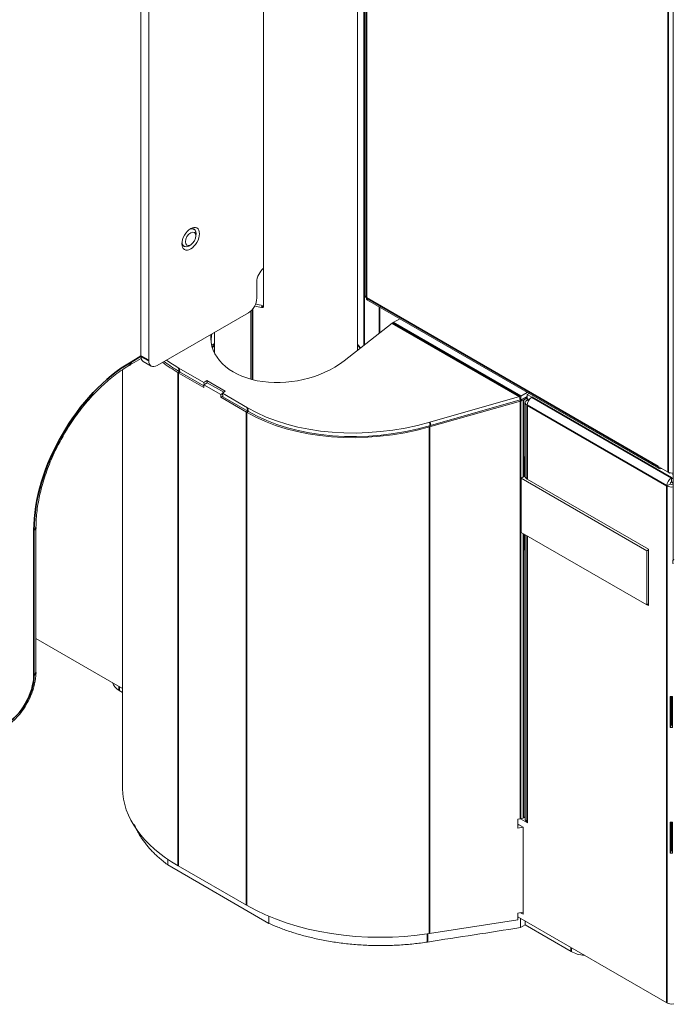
# Model space of a CAD drawing. Header units: millimetres. Extents: x 4 to 1188, y 1 to 840.
# Tile 170 of 203: x 1008 to 1048, y 234 to 294. Entities that reach past the tile are written whole.
import ezdxf

# ---------------------------------------------------------------- set-up
doc = ezdxf.new("R2010")
doc.units = ezdxf.units.MM
doc.layers.add('1', color=7, linetype='Continuous')

msp = doc.modelspace()

# ---------------------------------------------------------------- linework, layer by layer
at = {"layer": '1', "color": 154, "linetype": 'Continuous', "lineweight": 13}
for p, q in [((1028.9808, 350.0167), (1028.9808, 277.0238)), ((1028.5283, 273.7445), (1028.5283, 347.9189)), ((1022.8678, 276.4096), (1022.8678, 343.8639)), ((1015.4585, 273.3992), (1015.4585, 341.1684)), ((1015.9383, 273.1222), (1015.9383, 340.8914)), ((1047.5849, 339.1155), (1047.5849, 261.1401)), ((1018.6573, 281.0393), (1018.5843, 281.0815)), ((1018.7794, 280.6529), (1018.7794, 280.7696)), ((1017.995, 280.0609), (1018.0681, 280.0187)), ((1018.3627, 280.0478), (1018.4637, 280.1062)), ((1022.4538, 277.8754), (1022.4538, 276.8839)), ((1029.1237, 276.7764), (1046.7306, 266.611)), ((1022.1722, 276.1985), (1022.1722, 271.9817)), ((1022.2104, 271.9719), (1022.2104, 276.2445)), ((1021.9487, 276.0091), (1016.4434, 272.8306)), ((1022.0847, 276.1102), (1022.0847, 272.0061)), ((1031.0769, 275.6487), (1030.6807, 275.42)), ((1030.6316, 275.3867), (1027.7162, 273.1099)), ((1019.9098, 274.832), (1019.9098, 273.568)), ((1019.9098, 274.1473), (1019.7303, 274.0437)), ((1022.1722, 274.0517), (1022.2103, 274.0297)), ((1028.6862, 273.9126), (1028.7195, 273.8934)), ((1014.7755, 272.8424), (1015.4785, 273.2484)), ((1014.3588, 272.5641), (1014.3588, 247.3266)), ((1015.6064, 273.0722), (1016.0863, 272.7952)), ((1017.7567, 272.6646), (1019.266, 271.7932)), ((1019.266, 271.4945), (1017.7062, 272.3951)), ((1017.7918, 272.4551), (1019.266, 271.604)), ((1019.4401, 271.9292), (1019.266, 271.7932)), ((1019.266, 271.7932), (1019.2849, 271.6804)), ((1019.468, 271.7861), (1019.266, 271.6695)), ((1019.266, 271.4945), (1019.266, 271.6695)), ((1019.266, 271.6695), (1020.2762, 271.0863)), ((1019.4401, 271.9292), (1019.4644, 271.784)), ((1020.5513, 271.2877), (1019.4401, 271.9292)), ((1019.468, 271.7861), (1020.4578, 271.2147)), ((1020.3783, 271.1452), (1020.2762, 271.0863)), ((1020.2762, 271.0863), (1020.2762, 270.9113)), ((1020.2762, 270.9113), (1020.405, 270.9857)), ((1021.836, 270.0108), (1020.2762, 270.9113)), ((1020.3772, 271.1517), (1020.5513, 271.2877)), ((1020.3772, 271.1517), (1020.4123, 270.9422)), ((1020.3772, 271.1517), (1021.8865, 270.2803)), ((1020.4123, 270.9422), (1021.9216, 270.0708)), ((1032.8928, 269.4111), (1038.301, 270.9588)), ((1038.336, 270.7493), (1038.301, 270.9588)), ((1038.378, 270.7426), (1038.3779, 270.9758)), ((1038.378, 270.7426), (1038.765, 270.9661)), ((1038.3781, 270.9759), (1038.7742, 271.2046)), ((1038.5379, 270.7416), (1038.7651, 270.8727)), ((1038.8784, 271.1445), (1038.765, 271.0791)), ((1038.765, 270.8458), (1038.765, 271.0791)), ((1038.765, 271.0791), (1039.0479, 270.9158)), ((1038.765, 270.8458), (1038.8924, 270.7723)), ((1038.7853, 270.8342), (1038.765, 270.8225)), ((1038.765, 270.8225), (1038.8805, 270.7559)), ((1038.765, 270.8225), (1038.765, 270.7525)), ((1038.3586, 270.6818), (1032.8751, 269.1257)), ((1032.9279, 269.2016), (1038.336, 270.7493)), ((1038.3283, 270.7471), (1038.3586, 270.6818)), ((1038.6479, 270.5892), (1038.6479, 266.1335)), ((1038.765, 270.7525), (1038.8479, 270.7047)), ((1032.8501, 269.1795), (1032.8751, 269.1257)), ((1038.6056, 267.3103), (1038.6479, 267.3347)), ((1038.6056, 267.3103), (1038.6056, 266.1439)), ((1038.648, 267.2858), (1038.6056, 267.3103)), ((1046.6714, 266.7418), (1047.2775, 266.3919)), ((1038.6056, 266.1439), (1038.4036, 266.0272)), ((1045.9797, 261.6532), (1038.4036, 266.0272)), ((1038.4036, 262.7613), (1038.4036, 266.0272)), ((1038.6056, 266.1439), (1038.6487, 266.119)), ((1047.3786, 266.3336), (1047.2775, 266.3919)), ((1047.3786, 266.3542), (1047.3786, 266.3336)), ((1047.3786, 266.3336), (1047.4056, 266.3492)), ((1047.4726, 266.0518), (1047.5849, 265.987)), ((1047.4726, 265.8186), (1047.4726, 266.0518)), ((1047.5604, 266.2519), (1047.5604, 266.3503)), ((1047.5604, 266.2519), (1047.5849, 266.2378)), ((1038.765, 265.9702), (1046.0893, 261.7415)), ((1047.3918, 265.6786), (1047.1897, 265.5619)), ((1047.4726, 265.8186), (1047.5849, 265.7537)), ((1047.5534, 265.7486), (1047.5736, 265.7602)), ((1047.5534, 265.7486), (1047.5534, 265.6786)), ((1047.5534, 265.7486), (1047.5849, 265.7304)), ((1047.5849, 265.6604), (1047.5534, 265.6786)), ((1009.1309, 254.3175), (1009.1309, 263.0657)), ((1045.9797, 258.3872), (1038.4036, 262.7613)), ((1038.6056, 261.7115), (1038.6056, 262.6446)), ((1038.6479, 262.62), (1038.6479, 245.4795)), ((1038.648, 261.687), (1038.6056, 261.7115)), ((1045.9797, 261.6532), (1046.0893, 261.7164)), ((1045.9797, 261.6532), (1045.9797, 258.3872)), ((1046.0893, 258.3589), (1046.0893, 261.7415)), ((1047.5647, 261.0701), (1047.5647, 260.8951)), ((1045.9797, 258.3872), (1046.0893, 258.4504)), ((1046.0893, 258.3589), (1046.01, 258.4047)), ((1014.3588, 253.3417), (1009.1309, 256.36)), ((1014.1546, 253.2346), (1014.3592, 253.1165)), ((1047.4044, 252.8686), (1047.4044, 251.0024)), ((1047.4531, 252.8655), (1047.4531, 251.1649)), ((1047.492, 251.1649), (1047.492, 252.8655)), ((1047.5407, 251.0024), (1047.5407, 252.8686)), ((1047.4531, 251.1649), (1047.4044, 251.0024)), ((1047.492, 251.1649), (1047.5407, 251.0024)), ((1038.3586, 245.4825), (1038.2129, 245.46)), ((1038.2129, 245.46), (1038.2129, 244.9351)), ((1038.372, 245.4847), (1038.7853, 245.2462)), ((1038.5379, 245.5423), (1038.6479, 245.6058)), ((1038.6072, 245.5823), (1038.6479, 245.5588)), ((1038.7853, 245.3045), (1038.765, 245.3162)), ((1038.7853, 245.3045), (1038.7853, 245.2462)), ((1047.4044, 245.2869), (1047.4044, 243.4206)), ((1047.4531, 245.2838), (1047.4531, 243.5831)), ((1047.492, 243.5831), (1047.492, 245.2838)), ((1047.5407, 243.4206), (1047.5407, 245.2869)), ((1038.5327, 244.9837), (1038.2129, 245.1684)), ((1038.2129, 245.1059), (1038.2983, 245.1191)), ((1038.2129, 244.9351), (1038.5316, 244.9844)), ((1038.5327, 239.7348), (1038.5327, 244.9837)), ((1047.4531, 243.5831), (1047.4044, 243.4206)), ((1047.492, 243.5831), (1047.5407, 243.4206)), ((1017.0907, 243.0456), (1017.0907, 242.7043)), ((1017.0907, 242.7043), (1023.1897, 239.1831)), ((1021.836, 240.2766), (1017.7062, 242.6609)), ((1023.1897, 239.6083), (1023.1897, 239.1831)), ((1038.2129, 239.3946), (1032.8751, 238.5688)), ((1038.5327, 239.8523), (1038.2129, 239.8028)), ((1038.2129, 239.8028), (1038.2129, 239.3946)), ((1038.2129, 239.5695), (1047.1897, 234.3868)), ((1038.3709, 239.4783), (1038.3709, 238.9281)), ((1038.3722, 239.8275), (1038.5327, 239.7348)), ((1038.6476, 239.3185), (1038.6476, 239.0878)), ((1038.3709, 238.9281), (1038.6476, 239.0878)), ((1038.6472, 239.0938), (1041.4288, 237.4879))]:
    msp.add_line(p, q, dxfattribs=at)
at = {"layer": '1', "color": 154, "linetype": 'Continuous', "lineweight": 35}
for p, q in [((1029.0645, 350.0644), (1029.0645, 276.9072)), ((1028.9419, 349.2121), (1028.9419, 274.0679)), ((1047.2775, 266.3919), (1047.2775, 346.8985)), ((1029.0645, 276.9072), (1046.6714, 266.7418)), ((1022.7325, 276.3202), (1022.8198, 276.4335)), ((1029.8511, 276.3572), (1029.8511, 274.7776)), ((1038.301, 270.9588), (1030.6316, 275.3867)), ((1038.3781, 270.9759), (1030.6807, 275.42)), ((1014.8642, 273.0386), (1015.4588, 273.3819)), ((1015.4585, 273.3992), (1015.9383, 273.1222)), ((1017.7918, 272.4551), (1017.7567, 272.6646)), ((1017.7062, 272.3951), (1017.801, 272.4498)), ((1017.7062, 272.3951), (1017.7062, 242.6609)), ((1039.0479, 270.9158), (1047.4726, 266.0518)), ((1021.9216, 270.0708), (1021.8865, 270.2803)), ((1038.3586, 270.6818), (1038.3586, 245.4825)), ((1038.5379, 270.7416), (1038.5379, 266.1045)), ((1038.765, 270.4259), (1038.765, 265.9702)), ((1047.1897, 265.5619), (1038.765, 270.4259)), ((1021.9308, 270.0655), (1021.836, 270.0108)), ((1021.836, 270.0108), (1021.836, 240.2766)), ((1032.8751, 269.1257), (1032.8751, 238.5688)), ((1032.9279, 269.2016), (1032.8928, 269.4111)), ((1047.1897, 234.3868), (1047.1897, 265.5619)), ((1009.0053, 254.1426), (1009.0053, 262.8907)), ((1038.5379, 262.6837), (1038.5379, 245.5423)), ((1038.765, 262.5525), (1038.765, 245.3162)), ((1014.1546, 253.4596), (1014.1546, 253.2346)), ((1032.753, 238.5503), (1032.753, 238.0586)), ((1041.4288, 237.4879), (1041.4288, 237.7129))]:
    msp.add_line(p, q, dxfattribs=at)
at = {"layer": '1', "color": 154, "linetype": 'Continuous', "lineweight": 13}
msp.add_arc((1047.6563, 261.1401), 0.0714, 180, 240, dxfattribs=at)
for major_axis in [(-0.375, -0.6495), (0.2232, 0.3866)]:
    msp.add_ellipse((1018.4637, 280.4707), major_axis=major_axis, ratio=0.5773503, dxfattribs=at)
for centre, major_axis, ratio, start_param, end_param in [((1018.3627, 280.529), (-0.2946, -0.5103), 0.5773503, 2.3561945, 3.96361), ((1018.3627, 280.529), (0.3036, 0.5258), 0.5773503, 0, 0.6737734), ((1018.3627, 280.529), (0.3036, 0.5258), 0.5773503, 5.2546082, 6.2831853), ((1018.3627, 280.529), (-0.2946, -0.5103), 0.5773503, 5.4610698, 5.4977871), ((1018.3627, 280.529), (-0.2946, -0.5103), 0.5773503, 5.4977871, 6.2831853), ((1018.3627, 280.529), (0.3036, 0.5258), 0.5773503, 2.4678192, 3.9269908), ((1018.3627, 280.529), (-0.2946, -0.5103), 0.5773503, 0, 0.7853982), ((1018.3627, 280.529), (0.3036, 0.5258), 0.5773503, 3.9269908, 4.1702679), ((1022.9589, 278.167), (-0.3571, -0.6186), 0.5773503, 4.1083196, 5.4977871), ((1021.9487, 276.5923), (0.3571, 0.6186), 0.5773503, 3.9269908, 5.4977871), ((1029.2665, 277.0238), (0.2857, 0), 0.5773503, 3.1415927, 3.9269908), ((1029.2665, 277.0238), (0.1429, 0.2474), 0.5773503, 2.3561945, 3.1415927), ((1024.2191, 278.6554), (-4.3093, 0), 0.5773503, 1.115744, 1.2185834), ((1024.2191, 278.6554), (-4.095, 0), 0.5773503, 1.1055613, 1.222061), ((1030.6807, 275.0934), (0.2, 0.3464), 0.5773503, 0.7853982, 0.9599311), ((1024.3827, 275.0345), (4.6785, 0.8702), 0.6665317, 2.9744608, 5.3744412), ((1024.4178, 274.825), (4.6785, 0.8702), 0.6665317, 2.8980808, 3.0961484), ((1024.2191, 272.8116), (4.8571, 0), 0.5773503, 2.6621071, 2.7325966), ((1024.2191, 272.87), (-4.7857, 0), 0.5773503, 5.8332503, 5.9039362), ((1024.2191, 272.8116), (4.8571, 0), 0.5773503, 0.3923064, 0.4794856), ((1024.2191, 272.87), (-4.7857, 0), 0.5773503, 3.5100426, 3.5915276), ((1015.9636, 273.6908), (-0.3571, -0.6186), 0.5773503, 5.4977871, 6.2831853), ((1025.7874, 278.9363), (11.2709, 2.0964), 0.6665317, 3.7046684, 3.8036449), ((1016.4434, 273.4138), (0.3571, 0.6186), 0.5773503, 2.3561945, 3.9269908), ((1025.7874, 278.7062), (11.3417, 2.1096), 0.6665317, 3.6798629, 3.8036449), ((1025.8225, 278.7268), (11.2709, 2.0964), 0.6665317, 3.6802279, 3.8036449), ((1038.3782, 270.6493), (0.4341, 0.1397), 0.6988376, 1.3503013, 1.5240805), ((1038.3781, 270.6493), (-0.2, -0.3464), 0.5773503, 3.9269908, 3.9277446), ((1039.0479, 270.5892), (-0.2, -0.3464), 0.5773503, 3.9269908, 5.4977871), ((1029.9172, 276.5519), (11.2709, 2.0964), 0.6665317, 3.8036449, 4.8541417), ((1038.3782, 270.6493), (-0.242, 0.0545), 0.3682155, 4.7957888, 4.969568), ((1038.2551, 270.9049), (-0.4, 0), 0.5773503, 1.8325957, 2.3561945), ((1039.0479, 270.5892), (0.4, 0), 0.5773503, 2.3561945, 3.9269908), ((1029.9172, 276.3218), (11.3417, 2.1096), 0.6665317, 3.8036449, 4.8508425), ((1029.9523, 276.3424), (11.2709, 2.0964), 0.6665317, 3.8036449, 4.8541417), ((1046.8735, 266.8585), (-0.1429, -0.2474), 0.5773503, 5.4977871, 7.0685835), ((1039.0479, 266.1335), (-0.4, 0), 0.5773503, 0, 0.7853982), ((1047.4726, 265.7252), (-0.2, -0.3464), 0.5773503, 3.9269908, 5.4977871), ((1047.4796, 266.5085), (0.2857, 0), 0.5773503, 3.9269908, 5.0900182), ((1047.4726, 265.7252), (-0.4, 0), 0.5773503, 0.7853982, 1.8555032), ((1047.4726, 265.7252), (-0.0571, -0.099), 0.5773503, 3.9269908, 5.4977871), ((1047.4726, 265.7252), (-0.1143, 0), 0.5773503, 0.7853982, 2.3561945), ((1047.6361, 261.0701), (-0.0714, 0), 0.5773503, 5.4977871, 7.0685835), ((1047.6361, 260.8951), (0.0714, 0), 0.5773503, 3.1415927, 3.9269908), ((1015.1648, 253.8178), (1.4286, 0), 0.5773503, 3.2955173, 3.9269908), ((1047.4726, 253.0962), (0.4, 0), 0.5773503, 4.5411561, 4.8836219), ((1047.4726, 251.2299), (-0.4, 0), 0.5773503, 1.3995635, 1.7420292), ((1047.4726, 251.2299), (-0.1143, 0), 0.5773503, 1.3995635, 1.7420292), ((1025.7874, 247.3266), (11.4286, 0), 0.5773503, 3.141609, 3.9269908), ((1038.2551, 245.7056), (-0.4, 0), 0.5773503, 1.8325957, 2.3561945), ((1039.0479, 245.4795), (0.4, 0), 0.5773503, 3.1415927, 3.9269908), ((1047.4726, 245.5144), (0.4, 0), 0.5773503, 4.5411561, 4.8836219), ((1047.4726, 243.6482), (-0.1143, 0), 0.5773503, 1.3995635, 1.7420292), ((1047.4726, 243.6482), (-0.4, 0), 0.5773503, 1.3995635, 1.7420292), ((1029.9172, 244.9423), (11.4286, 0), 0.5773503, 3.9269908, 4.9741884), ((1042.4389, 238.0711), (1.4286, 0), 0.5773503, 3.9269908, 4.5584644), ((1047.4726, 234.5501), (-0.4, 0), 0.5773503, 0.7853982, 1.9162488)]:
    msp.add_ellipse(centre, major_axis=major_axis, ratio=ratio, start_param=start_param, end_param=end_param, dxfattribs=at)
at = {"layer": '1', "color": 154, "linetype": 'Continuous', "lineweight": 35}
for centre, major_axis, start_param, end_param in [((1014.8642, 266.2734), (-4.1429, -7.1756), 3.9269908, 5.4977871), ((1014.5612, 273.2136), (-0.2143, 0.3712), 3.1360703, 3.9269908), ((1008.7023, 263.0657), (-0.4286, 0), 2.3561945, 3.1427217), ((1047.6563, 261.1401), (-0.0714, 0), 0, 0.7853982), ((1008.7023, 254.3175), (-0.4286, 0), 2.3561945, 3.1415927), ((1007.2881, 253.1511), (1.2143, 2.1032), 3.9269908, 5.4977871)]:
    msp.add_ellipse(centre, major_axis=major_axis, ratio=0.5773503, start_param=start_param, end_param=end_param, dxfattribs=at)
at = {"layer": '1', "color": 154, "linetype": 'Continuous', "lineweight": 13}
for points, knots in [([(1022.8678, 276.4096), (1022.8678, 276.4019), (1022.8669, 276.3944), (1022.8643, 276.3838), (1022.8632, 276.3803), (1022.8613, 276.3751), (1022.8606, 276.3734), (1022.8591, 276.3701), (1022.8583, 276.3685), (1022.854, 276.3605), (1022.8498, 276.3546), (1022.8436, 276.3479), (1022.8424, 276.3465), (1022.8397, 276.344), (1022.8383, 276.3427), (1022.8341, 276.3391), (1022.8311, 276.3369), (1022.8217, 276.3307), (1022.8149, 276.3272), (1022.8056, 276.3237), (1022.8037, 276.3231), (1022.7999, 276.3219), (1022.7941, 276.3202), (1022.7842, 276.3182), (1022.7759, 276.3173), (1022.7696, 276.3169), (1022.7674, 276.3169), (1022.7631, 276.3168), (1022.761, 276.3168), (1022.7501, 276.3172), (1022.7413, 276.3183), (1022.7325, 276.3202)], [0, 0, 0, 0, 0.125, 0.125, 0.1875, 0.1875, 0.21875, 0.21875, 0.25, 0.25, 0.375, 0.375, 0.40625, 0.40625, 0.4375, 0.4375, 0.5, 0.5, 0.625, 0.625, 0.65625, 0.65625, 0.6875, 0.75, 0.8125, 0.8125, 0.84375, 0.84375, 0.875, 0.875, 1, 1, 1, 1]), ([(1022.8198, 276.4335), (1022.8286, 276.4316), (1022.8374, 276.4306), (1022.8503, 276.4301), (1022.8546, 276.4302), (1022.8619, 276.4306), (1022.865, 276.4309), (1022.868, 276.4313)], [0, 0, 0, 0, 0.5362649, 0.5362649, 0.8043974, 0.8043974, 1, 1, 1, 1]), ([(1010.8302, 268.6813), (1010.8631, 268.7433), (1011.0869, 269.1539), (1011.5821, 269.8665), (1012.3068, 270.7829), (1013.0905, 271.5936), (1013.9209, 272.2981), (1014.4841, 272.6741), (1014.7755, 272.8424)], [0, 0, 0, 0, 0.0337859, 0.225562, 0.4172114, 0.6085886, 0.7995653, 1, 1, 1, 1]), ([(1009.1309, 263.0657), (1009.1308, 263.2316), (1009.1471, 263.7234), (1009.2529, 264.5856), (1009.5008, 265.6543), (1009.867, 266.7421), (1010.3127, 267.7632), (1010.6607, 268.398), (1010.8302, 268.6813)], [0, 0, 0, 0, 0.0973968, 0.2838836, 0.4707697, 0.657971, 0.8454363, 1, 1, 1, 1]), ([(1007.1993, 250.972), (1007.2961, 251.0281), (1007.5669, 251.2064), (1007.994, 251.5931), (1008.435, 252.1563), (1008.7883, 252.7918), (1009.0316, 253.4605), (1009.1209, 253.9734), (1009.1308, 254.251), (1009.1309, 254.3175)], [0, 0, 0, 0, 0.0917509, 0.2625275, 0.4327798, 0.6027275, 0.7732472, 0.9451984, 1, 1, 1, 1])]:
    msp.add_open_spline(points, degree=3, knots=knots, dxfattribs=at)
for points, weights in [([(1015.0652, 245.1365), (1015.4336, 244.2393), (1016.125, 243.4173), (1017.0907, 242.7043)], [0.500174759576, 0.501544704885, 0.510968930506, 0.528447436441]), ([(1023.1897, 239.1831), (1025.9443, 237.9395), (1029.3721, 237.5355), (1032.753, 238.0586)], [0.528447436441, 0.490986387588, 0.490523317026, 0.527058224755])]:
    msp.add_rational_spline(points, weights, degree=3, dxfattribs=at)
msp.add_open_spline([(1032.753, 238.0586), (1034.6256, 238.3484), (1036.4983, 238.6382), (1038.3709, 238.9281)], degree=3, dxfattribs=at)

doc.saveas('drawing.dxf')
